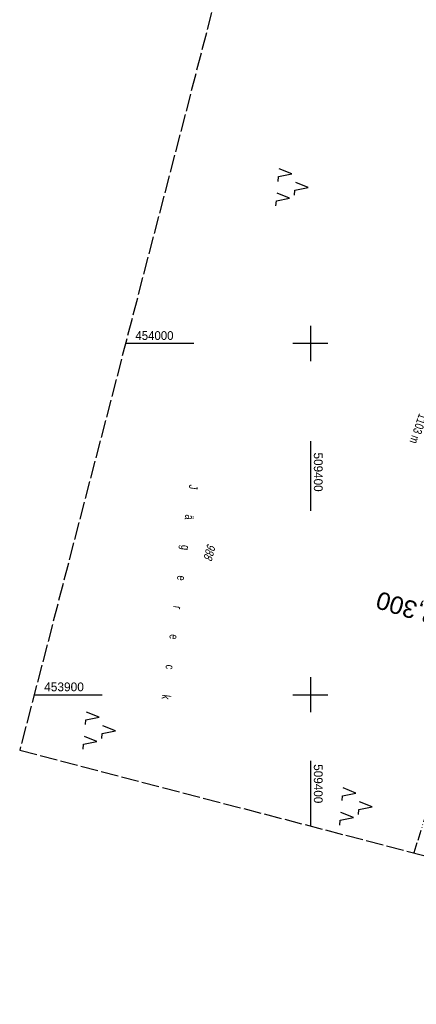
# Model space of a CAD drawing. Extents: x 509317 to 509828, y 453812 to 454779.
# Tile 1 of 23: x 509317 to 509430, y 453812 to 454092. Entities that reach past the tile are written whole.
import ezdxf
from ezdxf.enums import TextEntityAlignment as Align

# ---------------------------------------------------------------- set-up
doc = ezdxf.new("R2010")
doc.units = 0
doc.header["$LTSCALE"] = 10
doc.header["$MEASUREMENT"] = 0
for name, pattern in [('ACAD_ISO13W100', [36, 12, -3, 12, -3, 0, -3, 0, -3]), ('LT00', [0]), ('LT14', [0.6, 0.5, -0.1]), ('LT17', [0.15, 0.1, -0.05])]:
    doc.linetypes.add(name, pattern=pattern)
doc.layers.get('0').update_dxf_attribs({"linetype": 'LT00'})
for name, color, linetype in [('--EK_ST-93-1', 30, 'LT17'), ('-GRA-20W', 250, 'LT00'), ('DFK_BES-NAME', 255, 'LT00'), ('DFK_FLUR_NR', 250, 'LT00'), ('DFK_NUTZUNG', 250, 'LT00'), ('GASLTG', 250, 'ACAD_ISO13W100'), ('V117_RASTER', 250, 'LT00'), ('V118_RASTER', 250, 'LT00')]:
    doc.layers.add(name, color=color, linetype=linetype)
doc.layers.add('-BLATT_117-RAND', color=7, linetype='LT14', plot=False)
doc.styles.add('Beschrift', font='ARIAL.TTF')
doc.styles.get("Standard").update_dxf_attribs({"font": 'ARIAL.TTF'})

# ---------------------------------------------------------------- blocks, each defined once
blk = doc.blocks.new('SYMB7221')
at = {"color": 0, "linetype": 'ByBlock'}
for p, q in [((0, 0.435), (-0.11, 0.065)), ((0.11, 0.065), (0, 0.435)), ((0.25, 0.065), (0.11, 0.065)), ((-0.35, -0.065), (-0.46, -0.435)), ((0.35, -0.065), (0.24, -0.435))]:
    blk.add_line(p, q, dxfattribs=at)
for points in [[(-0.1, -0.435), (-0.24, -0.435), (-0.35, -0.065)], [(0.6, -0.435), (0.46, -0.435), (0.35, -0.065)]]:
    blk.add_lwpolyline(points, dxfattribs=at)

msp = doc.modelspace()

# ---------------------------------------------------------------- linework, layer by layer
at = {"layer": '-BLATT_117-RAND'}
msp.add_lwpolyline([(509550.3, 454779.36), (509317.2, 453884.21), (509594.93, 453811.89), (509828.04, 454707.03), (509550.3, 454779.36)], dxfattribs=at)
at = {"layer": 'GASLTG', "ltscale": 0.025, "flags": 128}
msp.add_lwpolyline([(509636.99, 454756.79), (509630.01, 454722.15), (509625.52, 454700.41), (509623.56, 454684.93), (509618.48, 454649.27), (509611.85, 454606.09), (509605.58, 454569.67), (509598.82, 454529.7), (509593.28, 454495.72), (509588.46, 454464.7), (509581.73, 454423.05), (509565.4, 454353.78), (509547.78, 454280.34), (509530.41, 454208.18), (509515.13, 454143.3), (509504.09, 454101.66), (509494.78, 454069.32), (509485.05, 454035.41), (509470.65, 453985.96), (509464.08, 453964.07), (509450.2, 453919.85), (509429.44, 453854.99)], dxfattribs=at)
at = {"layer": 'V117_RASTER'}
for p, q in [((509400, 454005), (509400, 453995)), ((509366.76, 454000), (509347.35, 454000)), ((509405, 454000), (509395, 454000)), ((509400, 453905), (509400, 453895)), ((509321.31, 453900), (509340.72, 453900)), ((509395, 453900), (509405, 453900)), ((509400, 453881.15), (509400, 453862.65))]:
    msp.add_line(p, q, dxfattribs=at)
at = {"layer": 'V118_RASTER'}
for p, q in [((509400, 453972.23), (509400, 453952.37)), ((509400, 453905), (509400, 453895)), ((509395, 453900), (509405, 453900))]:
    msp.add_line(p, q, dxfattribs=at)

# ---------------------------------------------------------------- block references
at = {"layer": 'DFK_NUTZUNG', "xscale": 10.00000000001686, "yscale": 10, "zscale": 10, "rotation": 264.7377100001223}
for p in [(509395.07, 454044.75), (509340.17, 453890.11), (509413.28, 453868.48)]:
    msp.add_blockref('SYMB7221', p, dxfattribs=at)

# ---------------------------------------------------------------- texts
at = {"layer": '--EK_ST-93-1', "style": 'Beschrift'}
msp.add_text('172,300', height=5, rotation=-196.7396, dxfattribs=at).set_placement((509443.16, 453919.9), align=Align.MIDDLE_LEFT)
at = {"layer": '-GRA-20W', "style": 'Beschrift', "width": 0.75}
msp.add_text('1103 m', height=2.5, rotation=251.405, dxfattribs=at).set_placement((509433.37, 453979.46), align=Align.TOP_LEFT)
at = {"layer": 'DFK_BES-NAME', "width": 0.75}
msp.add_text('J          ä          g          e          r          e          c          k', height=2.5, rotation=262.631, dxfattribs=at).set_placement((509365.51, 453959.91))
at = {"layer": 'DFK_FLUR_NR', "oblique": 13.754, "width": 0.75}
msp.add_text('988', height=2.5, rotation=255.4038, dxfattribs=at).set_placement((509370.69, 453943.18))
at = {"layer": 'V117_RASTER'}
for s, rotation, width, p in [(' 454000', 0.0007, 0.931, (509349.26, 454001)), (' 453900', 0.0007, 0.972, (509323.22, 453901)), (' 509400', -89.9993, 0.955, (509401, 453881.15))]:
    msp.add_text(s, height=2.5, rotation=rotation, dxfattribs=dict(at, width=width)).set_placement(p)
at = {"layer": 'V118_RASTER', "width": 0.955}
msp.add_text(' 509400', height=2.5, rotation=-89.9991, dxfattribs=at).set_placement((509401, 453969.87))

doc.saveas('drawing.dxf')
